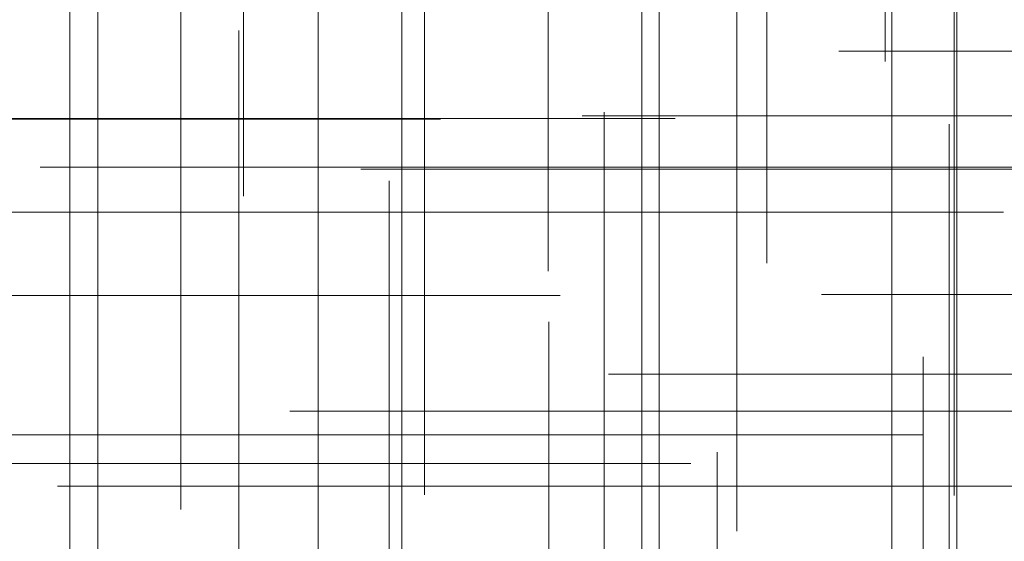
# Model space of a CAD drawing. Header units: millimetres. Extents: x -50 to 901, y -50 to 714.
# Tile 14 of 186: x -25 to -16, y -21 to -16. Entities that reach past the tile are written whole.
import ezdxf

# ---------------------------------------------------------------- set-up
doc = ezdxf.new("R2010")
doc.units = ezdxf.units.MM

# ---------------------------------------------------------------- blocks, each defined once
blk = doc.blocks.new('SW_CENTERMARKSYMBOL_233')
at = {"color": 0, "linetype": 'Continuous', "lineweight": 18}
for p, q in [((0, 0), (0, -5)), ((0, -5), (0, -5.5209))]:
    blk.add_line(p, q, dxfattribs=at)
blk = doc.blocks.new('SW_CENTERMARKSYMBOL_236')
at = {"color": 0, "linetype": 'Continuous', "lineweight": 18}
for p, q in [((0, 5), (0, 5.6932)), ((0, 0), (0, 5))]:
    blk.add_line(p, q, dxfattribs=at)
blk = doc.blocks.new('SW_CENTERMARKSYMBOL_237')
at = {"color": 0, "linetype": 'Continuous', "lineweight": 18}
for p, q in [((0, 0), (0, -5)), ((0, -5), (0, -5.6063))]:
    blk.add_line(p, q, dxfattribs=at)
blk = doc.blocks.new('SW_CENTERMARKSYMBOL_238')
at = {"color": 0, "linetype": 'Continuous', "lineweight": 18}
for p, q in [((0, 0), (0, 5)), ((-5, 0), (-5.6585, 0)), ((0, 0), (-5, 0)), ((0, 0), (0, -5)), ((0, 0), (5, 0))]:
    blk.add_line(p, q, dxfattribs=at)
blk = doc.blocks.new('SW_CENTERMARKSYMBOL_239')
at = {"color": 0, "linetype": 'Continuous', "lineweight": 18}
for p, q in [((0, 0), (0, 5)), ((0, 0), (-5, 0)), ((0, 0), (0, -5)), ((0, 0), (5, 0)), ((5, 0), (5.6585, 0))]:
    blk.add_line(p, q, dxfattribs=at)
blk = doc.blocks.new('SW_CENTERMARKSYMBOL_240')
at = {"color": 0, "linetype": 'Continuous', "lineweight": 18}
for p, q in [((0, 0), (0, 5)), ((0, 0), (-5, 0)), ((0, 0), (0, -5)), ((0, 0), (5, 0)), ((5, 0), (5.6932, 0))]:
    blk.add_line(p, q, dxfattribs=at)
blk = doc.blocks.new('SW_CENTERMARKSYMBOL_241')
at = {"color": 0, "linetype": 'Continuous', "lineweight": 18}
for p, q in [((0, 5), (0, 5.6585)), ((0, 0), (0, 5))]:
    blk.add_line(p, q, dxfattribs=at)
blk = doc.blocks.new('SW_CENTERMARKSYMBOL_242')
at = {"color": 0, "linetype": 'Continuous', "lineweight": 18}
for p, q in [((0, 5), (0, 5.6932)), ((0, 0), (0, 5))]:
    blk.add_line(p, q, dxfattribs=at)
blk = doc.blocks.new('SW_CENTERMARKSYMBOL_245')
at = {"color": 0, "linetype": 'Continuous', "lineweight": 18}
for p, q in [((-5, 0), (-5.5209, 0)), ((0, 0), (-5, 0))]:
    blk.add_line(p, q, dxfattribs=at)
blk = doc.blocks.new('SW_CENTERMARKSYMBOL_246')
at = {"color": 0, "linetype": 'Continuous', "lineweight": 18}
for p, q in [((0, 0), (0, 5)), ((-5, 0), (-5.6063, 0)), ((0, 0), (-5, 0)), ((0, 0), (0, -5)), ((0, 0), (5, 0))]:
    blk.add_line(p, q, dxfattribs=at)
blk = doc.blocks.new('SW_CENTERMARKSYMBOL_247')
at = {"color": 0, "linetype": 'Continuous', "lineweight": 18}
for p, q in [((0, 0), (0, 5)), ((-5, 0), (-5.6585, 0)), ((0, 0), (-5, 0)), ((0, 0), (0, -5)), ((0, 0), (5, 0))]:
    blk.add_line(p, q, dxfattribs=at)
blk = doc.blocks.new('SW_CENTERMARKSYMBOL_248')
at = {"color": 0, "linetype": 'Continuous', "lineweight": 18}
for p, q in [((0, 0), (0, 5)), ((-5, 0), (-5.6585, 0)), ((0, 0), (-5, 0)), ((0, 0), (0, -5)), ((0, 0), (5, 0))]:
    blk.add_line(p, q, dxfattribs=at)
blk = doc.blocks.new('SW_CENTERMARKSYMBOL_252')
at = {"color": 0, "linetype": 'Continuous', "lineweight": 18}
for p, q in [((0, 0), (0, -5)), ((0, -5), (0, -5.6585))]:
    blk.add_line(p, q, dxfattribs=at)
blk = doc.blocks.new('SW_CENTERMARKSYMBOL_258')
at = {"color": 0, "linetype": 'Continuous', "lineweight": 18}
blk.add_line((0, -5), (0, -5.6463), dxfattribs=at)
blk = doc.blocks.new('SW_CENTERMARKSYMBOL_259')
at = {"color": 0, "linetype": 'Continuous', "lineweight": 18}
for p, q in [((0, 0), (0, -5)), ((0, -5), (0, -5.5209))]:
    blk.add_line(p, q, dxfattribs=at)
blk = doc.blocks.new('SW_CENTERMARKSYMBOL_260')
at = {"color": 0, "linetype": 'Continuous', "lineweight": 18}
for p, q in [((0, 0), (0, -5)), ((0, -5), (0, -5.6063))]:
    blk.add_line(p, q, dxfattribs=at)
blk = doc.blocks.new('SW_CENTERMARKSYMBOL_262')
at = {"color": 0, "linetype": 'Continuous', "lineweight": 18}
for p, q in [((0, 0), (0, 5)), ((0, 0), (-5, 0)), ((0, 0), (0, -5)), ((0, 0), (5, 0)), ((5, 0), (5.6932, 0))]:
    blk.add_line(p, q, dxfattribs=at)
blk = doc.blocks.new('SW_CENTERMARKSYMBOL_263')
at = {"color": 0, "linetype": 'Continuous', "lineweight": 18}
for p, q in [((0, 0), (0, -5)), ((0, -5), (0, -5.6585))]:
    blk.add_line(p, q, dxfattribs=at)
blk = doc.blocks.new('SW_CENTERMARKSYMBOL_264')
at = {"color": 0, "linetype": 'Continuous', "lineweight": 18}
for p, q in [((0, 0), (0, -5)), ((0, -5), (0, -5.6585))]:
    blk.add_line(p, q, dxfattribs=at)
blk = doc.blocks.new('SW_CENTERMARKSYMBOL_285')
at = {"color": 0, "linetype": 'Continuous', "lineweight": 18}
for p, q in [((-5, 0), (-5.6463, 0)), ((0, 0), (-5, 0))]:
    blk.add_line(p, q, dxfattribs=at)
blk = doc.blocks.new('SW_CENTERMARKSYMBOL_286')
at = {"color": 0, "linetype": 'Continuous', "lineweight": 18}
for p, q in [((-5, 0), (-5.5209, 0)), ((0, 0), (-5, 0))]:
    blk.add_line(p, q, dxfattribs=at)
blk = doc.blocks.new('SW_CENTERMARKSYMBOL_287')
at = {"color": 0, "linetype": 'Continuous', "lineweight": 18}
for p, q in [((-5, 0), (-5.6063, 0)), ((0, 0), (-5, 0))]:
    blk.add_line(p, q, dxfattribs=at)
blk = doc.blocks.new('SW_CENTERMARKSYMBOL_334')
at = {"color": 0, "linetype": 'Continuous', "lineweight": 18}
for p, q in [((0, 5), (0, 5.5747)), ((0, 0), (0, 5))]:
    blk.add_line(p, q, dxfattribs=at)
blk = doc.blocks.new('SW_CENTERMARKSYMBOL_335')
at = {"color": 0, "linetype": 'Continuous', "lineweight": 18}
for p, q in [((0, 5), (0, 5.5747)), ((0, 0), (0, 5))]:
    blk.add_line(p, q, dxfattribs=at)
blk = doc.blocks.new('SW_CENTERMARKSYMBOL_336')
at = {"color": 0, "linetype": 'Continuous', "lineweight": 18}
for p, q in [((0, 5), (0, 5.5747)), ((0, 0), (0, 5))]:
    blk.add_line(p, q, dxfattribs=at)
blk = doc.blocks.new('SW_CENTERMARKSYMBOL_337')
at = {"color": 0, "linetype": 'Continuous', "lineweight": 18}
for p, q in [((0, 5), (0, 5.5747)), ((0, 0), (0, 5))]:
    blk.add_line(p, q, dxfattribs=at)
blk = doc.blocks.new('SW_CENTERMARKSYMBOL_338')
at = {"color": 0, "linetype": 'Continuous', "lineweight": 18}
for p, q in [((0, 0), (0, 5)), ((0, 0), (-5, 0)), ((0, 0), (0, -5)), ((0, 0), (5, 0)), ((5, 0), (5.5747, 0))]:
    blk.add_line(p, q, dxfattribs=at)
blk = doc.blocks.new('SW_CENTERMARKSYMBOL_339')
at = {"color": 0, "linetype": 'Continuous', "lineweight": 18}
for p, q in [((0, 0), (5, 0)), ((5, 0), (5.5747, 0))]:
    blk.add_line(p, q, dxfattribs=at)
blk = doc.blocks.new('SW_CENTERMARKSYMBOL_340')
at = {"color": 0, "linetype": 'Continuous', "lineweight": 18}
for p, q in [((0, 0), (5, 0)), ((5, 0), (5.5747, 0))]:
    blk.add_line(p, q, dxfattribs=at)
blk = doc.blocks.new('SW_CENTERMARKSYMBOL_796')
at = {"color": 0, "linetype": 'Continuous', "lineweight": 18}
for p, q in [((0, 0), (0, -5)), ((0, -5), (0, -5.5209))]:
    blk.add_line(p, q, dxfattribs=at)
blk = doc.blocks.new('SW_CENTERMARKSYMBOL_799')
at = {"color": 0, "linetype": 'Continuous', "lineweight": 18}
for p, q in [((0, 5), (0, 5.6932)), ((0, 0), (0, 5))]:
    blk.add_line(p, q, dxfattribs=at)
blk = doc.blocks.new('SW_CENTERMARKSYMBOL_800')
at = {"color": 0, "linetype": 'Continuous', "lineweight": 18}
for p, q in [((0, 0), (0, -5)), ((0, -5), (0, -5.6063))]:
    blk.add_line(p, q, dxfattribs=at)
blk = doc.blocks.new('SW_CENTERMARKSYMBOL_801')
at = {"color": 0, "linetype": 'Continuous', "lineweight": 18}
for p, q in [((0, 0), (0, 5)), ((-5, 0), (-5.6585, 0)), ((0, 0), (-5, 0)), ((0, 0), (0, -5)), ((0, 0), (5, 0))]:
    blk.add_line(p, q, dxfattribs=at)
blk = doc.blocks.new('SW_CENTERMARKSYMBOL_802')
at = {"color": 0, "linetype": 'Continuous', "lineweight": 18}
for p, q in [((0, 0), (0, 5)), ((0, 0), (-5, 0)), ((0, 0), (0, -5)), ((0, 0), (5, 0)), ((5, 0), (5.6585, 0))]:
    blk.add_line(p, q, dxfattribs=at)
blk = doc.blocks.new('SW_CENTERMARKSYMBOL_803')
at = {"color": 0, "linetype": 'Continuous', "lineweight": 18}
for p, q in [((0, 0), (0, 5)), ((0, 0), (-5, 0)), ((0, 0), (0, -5)), ((0, 0), (5, 0)), ((5, 0), (5.6932, 0))]:
    blk.add_line(p, q, dxfattribs=at)
blk = doc.blocks.new('SW_CENTERMARKSYMBOL_804')
at = {"color": 0, "linetype": 'Continuous', "lineweight": 18}
for p, q in [((0, 5), (0, 5.6585)), ((0, 0), (0, 5))]:
    blk.add_line(p, q, dxfattribs=at)
blk = doc.blocks.new('SW_CENTERMARKSYMBOL_805')
at = {"color": 0, "linetype": 'Continuous', "lineweight": 18}
for p, q in [((0, 5), (0, 5.6932)), ((0, 0), (0, 5))]:
    blk.add_line(p, q, dxfattribs=at)
blk = doc.blocks.new('SW_CENTERMARKSYMBOL_808')
at = {"color": 0, "linetype": 'Continuous', "lineweight": 18}
for p, q in [((-5, 0), (-5.5209, 0)), ((0, 0), (-5, 0))]:
    blk.add_line(p, q, dxfattribs=at)
blk = doc.blocks.new('SW_CENTERMARKSYMBOL_809')
at = {"color": 0, "linetype": 'Continuous', "lineweight": 18}
for p, q in [((0, 0), (0, 5)), ((-5, 0), (-5.6063, 0)), ((0, 0), (-5, 0)), ((0, 0), (0, -5)), ((0, 0), (5, 0))]:
    blk.add_line(p, q, dxfattribs=at)
blk = doc.blocks.new('SW_CENTERMARKSYMBOL_810')
at = {"color": 0, "linetype": 'Continuous', "lineweight": 18}
for p, q in [((0, 0), (0, 5)), ((-5, 0), (-5.6585, 0)), ((0, 0), (-5, 0)), ((0, 0), (0, -5)), ((0, 0), (5, 0))]:
    blk.add_line(p, q, dxfattribs=at)
blk = doc.blocks.new('SW_CENTERMARKSYMBOL_811')
at = {"color": 0, "linetype": 'Continuous', "lineweight": 18}
for p, q in [((0, 0), (0, 5)), ((-5, 0), (-5.6585, 0)), ((0, 0), (-5, 0)), ((0, 0), (0, -5)), ((0, 0), (5, 0))]:
    blk.add_line(p, q, dxfattribs=at)
blk = doc.blocks.new('SW_CENTERMARKSYMBOL_815')
at = {"color": 0, "linetype": 'Continuous', "lineweight": 18}
for p, q in [((0, 0), (0, -5)), ((0, -5), (0, -5.6585))]:
    blk.add_line(p, q, dxfattribs=at)
blk = doc.blocks.new('SW_CENTERMARKSYMBOL_821')
at = {"color": 0, "linetype": 'Continuous', "lineweight": 18}
blk.add_line((0, -5), (0, -5.6463), dxfattribs=at)
blk = doc.blocks.new('SW_CENTERMARKSYMBOL_822')
at = {"color": 0, "linetype": 'Continuous', "lineweight": 18}
for p, q in [((0, 0), (0, -5)), ((0, -5), (0, -5.5209))]:
    blk.add_line(p, q, dxfattribs=at)
blk = doc.blocks.new('SW_CENTERMARKSYMBOL_823')
at = {"color": 0, "linetype": 'Continuous', "lineweight": 18}
for p, q in [((0, 0), (0, -5)), ((0, -5), (0, -5.6063))]:
    blk.add_line(p, q, dxfattribs=at)
blk = doc.blocks.new('SW_CENTERMARKSYMBOL_825')
at = {"color": 0, "linetype": 'Continuous', "lineweight": 18}
for p, q in [((0, 0), (0, 5)), ((0, 0), (-5, 0)), ((0, 0), (0, -5)), ((0, 0), (5, 0)), ((5, 0), (5.6932, 0))]:
    blk.add_line(p, q, dxfattribs=at)
blk = doc.blocks.new('SW_CENTERMARKSYMBOL_826')
at = {"color": 0, "linetype": 'Continuous', "lineweight": 18}
for p, q in [((0, 0), (0, -5)), ((0, -5), (0, -5.6585))]:
    blk.add_line(p, q, dxfattribs=at)
blk = doc.blocks.new('SW_CENTERMARKSYMBOL_827')
at = {"color": 0, "linetype": 'Continuous', "lineweight": 18}
for p, q in [((0, 0), (0, -5)), ((0, -5), (0, -5.6585))]:
    blk.add_line(p, q, dxfattribs=at)
blk = doc.blocks.new('SW_CENTERMARKSYMBOL_848')
at = {"color": 0, "linetype": 'Continuous', "lineweight": 18}
for p, q in [((-5, 0), (-5.6463, 0)), ((0, 0), (-5, 0))]:
    blk.add_line(p, q, dxfattribs=at)
blk = doc.blocks.new('SW_CENTERMARKSYMBOL_849')
at = {"color": 0, "linetype": 'Continuous', "lineweight": 18}
for p, q in [((-5, 0), (-5.5209, 0)), ((0, 0), (-5, 0))]:
    blk.add_line(p, q, dxfattribs=at)
blk = doc.blocks.new('SW_CENTERMARKSYMBOL_850')
at = {"color": 0, "linetype": 'Continuous', "lineweight": 18}
for p, q in [((-5, 0), (-5.6063, 0)), ((0, 0), (-5, 0))]:
    blk.add_line(p, q, dxfattribs=at)
blk = doc.blocks.new('SW_CENTERMARKSYMBOL_897')
at = {"color": 0, "linetype": 'Continuous', "lineweight": 18}
for p, q in [((0, 5), (0, 5.5747)), ((0, 0), (0, 5))]:
    blk.add_line(p, q, dxfattribs=at)
blk = doc.blocks.new('SW_CENTERMARKSYMBOL_898')
at = {"color": 0, "linetype": 'Continuous', "lineweight": 18}
for p, q in [((0, 5), (0, 5.5747)), ((0, 0), (0, 5))]:
    blk.add_line(p, q, dxfattribs=at)
blk = doc.blocks.new('SW_CENTERMARKSYMBOL_899')
at = {"color": 0, "linetype": 'Continuous', "lineweight": 18}
for p, q in [((0, 5), (0, 5.5747)), ((0, 0), (0, 5))]:
    blk.add_line(p, q, dxfattribs=at)
blk = doc.blocks.new('SW_CENTERMARKSYMBOL_900')
at = {"color": 0, "linetype": 'Continuous', "lineweight": 18}
for p, q in [((0, 5), (0, 5.5747)), ((0, 0), (0, 5))]:
    blk.add_line(p, q, dxfattribs=at)
blk = doc.blocks.new('SW_CENTERMARKSYMBOL_901')
at = {"color": 0, "linetype": 'Continuous', "lineweight": 18}
for p, q in [((0, 0), (0, 5)), ((0, 0), (-5, 0)), ((0, 0), (0, -5)), ((0, 0), (5, 0)), ((5, 0), (5.5747, 0))]:
    blk.add_line(p, q, dxfattribs=at)
blk = doc.blocks.new('SW_CENTERMARKSYMBOL_902')
at = {"color": 0, "linetype": 'Continuous', "lineweight": 18}
for p, q in [((0, 0), (5, 0)), ((5, 0), (5.5747, 0))]:
    blk.add_line(p, q, dxfattribs=at)
blk = doc.blocks.new('SW_CENTERMARKSYMBOL_903')
at = {"color": 0, "linetype": 'Continuous', "lineweight": 18}
for p, q in [((0, 0), (5, 0)), ((5, 0), (5.5747, 0))]:
    blk.add_line(p, q, dxfattribs=at)
blk = doc.blocks.new('SW_CENTERMARKSYMBOL_1359')
at = {"color": 0, "linetype": 'Continuous', "lineweight": 18}
for p, q in [((0, 0), (0, -5)), ((0, -5), (0, -5.5209))]:
    blk.add_line(p, q, dxfattribs=at)
blk = doc.blocks.new('SW_CENTERMARKSYMBOL_1362')
at = {"color": 0, "linetype": 'Continuous', "lineweight": 18}
for p, q in [((0, 5), (0, 5.6932)), ((0, 0), (0, 5))]:
    blk.add_line(p, q, dxfattribs=at)
blk = doc.blocks.new('SW_CENTERMARKSYMBOL_1363')
at = {"color": 0, "linetype": 'Continuous', "lineweight": 18}
for p, q in [((0, 0), (0, -5)), ((0, -5), (0, -5.6063))]:
    blk.add_line(p, q, dxfattribs=at)
blk = doc.blocks.new('SW_CENTERMARKSYMBOL_1364')
at = {"color": 0, "linetype": 'Continuous', "lineweight": 18}
for p, q in [((0, 0), (0, 5)), ((-5, 0), (-5.6585, 0)), ((0, 0), (-5, 0)), ((0, 0), (0, -5)), ((0, 0), (5, 0))]:
    blk.add_line(p, q, dxfattribs=at)
blk = doc.blocks.new('SW_CENTERMARKSYMBOL_1365')
at = {"color": 0, "linetype": 'Continuous', "lineweight": 18}
for p, q in [((0, 0), (0, 5)), ((0, 0), (-5, 0)), ((0, 0), (0, -5)), ((0, 0), (5, 0)), ((5, 0), (5.6585, 0))]:
    blk.add_line(p, q, dxfattribs=at)
blk = doc.blocks.new('SW_CENTERMARKSYMBOL_1366')
at = {"color": 0, "linetype": 'Continuous', "lineweight": 18}
for p, q in [((0, 0), (0, 5)), ((0, 0), (-5, 0)), ((0, 0), (0, -5)), ((0, 0), (5, 0)), ((5, 0), (5.6932, 0))]:
    blk.add_line(p, q, dxfattribs=at)
blk = doc.blocks.new('SW_CENTERMARKSYMBOL_1367')
at = {"color": 0, "linetype": 'Continuous', "lineweight": 18}
for p, q in [((0, 5), (0, 5.6585)), ((0, 0), (0, 5))]:
    blk.add_line(p, q, dxfattribs=at)
blk = doc.blocks.new('SW_CENTERMARKSYMBOL_1368')
at = {"color": 0, "linetype": 'Continuous', "lineweight": 18}
for p, q in [((0, 5), (0, 5.6932)), ((0, 0), (0, 5))]:
    blk.add_line(p, q, dxfattribs=at)
blk = doc.blocks.new('SW_CENTERMARKSYMBOL_1371')
at = {"color": 0, "linetype": 'Continuous', "lineweight": 18}
for p, q in [((-5, 0), (-5.5209, 0)), ((0, 0), (-5, 0))]:
    blk.add_line(p, q, dxfattribs=at)
blk = doc.blocks.new('SW_CENTERMARKSYMBOL_1372')
at = {"color": 0, "linetype": 'Continuous', "lineweight": 18}
for p, q in [((0, 0), (0, 5)), ((-5, 0), (-5.6063, 0)), ((0, 0), (-5, 0)), ((0, 0), (0, -5)), ((0, 0), (5, 0))]:
    blk.add_line(p, q, dxfattribs=at)
blk = doc.blocks.new('SW_CENTERMARKSYMBOL_1373')
at = {"color": 0, "linetype": 'Continuous', "lineweight": 18}
for p, q in [((0, 0), (0, 5)), ((-5, 0), (-5.6585, 0)), ((0, 0), (-5, 0)), ((0, 0), (0, -5)), ((0, 0), (5, 0))]:
    blk.add_line(p, q, dxfattribs=at)
blk = doc.blocks.new('SW_CENTERMARKSYMBOL_1374')
at = {"color": 0, "linetype": 'Continuous', "lineweight": 18}
for p, q in [((0, 0), (0, 5)), ((-5, 0), (-5.6585, 0)), ((0, 0), (-5, 0)), ((0, 0), (0, -5)), ((0, 0), (5, 0))]:
    blk.add_line(p, q, dxfattribs=at)
blk = doc.blocks.new('SW_CENTERMARKSYMBOL_1378')
at = {"color": 0, "linetype": 'Continuous', "lineweight": 18}
for p, q in [((0, 0), (0, -5)), ((0, -5), (0, -5.6585))]:
    blk.add_line(p, q, dxfattribs=at)
blk = doc.blocks.new('SW_CENTERMARKSYMBOL_1384')
at = {"color": 0, "linetype": 'Continuous', "lineweight": 18}
blk.add_line((0, -5), (0, -5.6463), dxfattribs=at)
blk = doc.blocks.new('SW_CENTERMARKSYMBOL_1385')
at = {"color": 0, "linetype": 'Continuous', "lineweight": 18}
for p, q in [((0, 0), (0, -5)), ((0, -5), (0, -5.5209))]:
    blk.add_line(p, q, dxfattribs=at)
blk = doc.blocks.new('SW_CENTERMARKSYMBOL_1386')
at = {"color": 0, "linetype": 'Continuous', "lineweight": 18}
for p, q in [((0, 0), (0, -5)), ((0, -5), (0, -5.6063))]:
    blk.add_line(p, q, dxfattribs=at)
blk = doc.blocks.new('SW_CENTERMARKSYMBOL_1388')
at = {"color": 0, "linetype": 'Continuous', "lineweight": 18}
for p, q in [((0, 0), (0, 5)), ((0, 0), (-5, 0)), ((0, 0), (0, -5)), ((0, 0), (5, 0)), ((5, 0), (5.6932, 0))]:
    blk.add_line(p, q, dxfattribs=at)
blk = doc.blocks.new('SW_CENTERMARKSYMBOL_1389')
at = {"color": 0, "linetype": 'Continuous', "lineweight": 18}
for p, q in [((0, 0), (0, -5)), ((0, -5), (0, -5.6585))]:
    blk.add_line(p, q, dxfattribs=at)
blk = doc.blocks.new('SW_CENTERMARKSYMBOL_1390')
at = {"color": 0, "linetype": 'Continuous', "lineweight": 18}
for p, q in [((0, 0), (0, -5)), ((0, -5), (0, -5.6585))]:
    blk.add_line(p, q, dxfattribs=at)
blk = doc.blocks.new('SW_CENTERMARKSYMBOL_1411')
at = {"color": 0, "linetype": 'Continuous', "lineweight": 18}
for p, q in [((-5, 0), (-5.6463, 0)), ((0, 0), (-5, 0))]:
    blk.add_line(p, q, dxfattribs=at)
blk = doc.blocks.new('SW_CENTERMARKSYMBOL_1412')
at = {"color": 0, "linetype": 'Continuous', "lineweight": 18}
for p, q in [((-5, 0), (-5.5209, 0)), ((0, 0), (-5, 0))]:
    blk.add_line(p, q, dxfattribs=at)
blk = doc.blocks.new('SW_CENTERMARKSYMBOL_1413')
at = {"color": 0, "linetype": 'Continuous', "lineweight": 18}
for p, q in [((-5, 0), (-5.6063, 0)), ((0, 0), (-5, 0))]:
    blk.add_line(p, q, dxfattribs=at)
blk = doc.blocks.new('SW_CENTERMARKSYMBOL_1460')
at = {"color": 0, "linetype": 'Continuous', "lineweight": 18}
for p, q in [((0, 5), (0, 5.5747)), ((0, 0), (0, 5))]:
    blk.add_line(p, q, dxfattribs=at)
blk = doc.blocks.new('SW_CENTERMARKSYMBOL_1461')
at = {"color": 0, "linetype": 'Continuous', "lineweight": 18}
for p, q in [((0, 5), (0, 5.5747)), ((0, 0), (0, 5))]:
    blk.add_line(p, q, dxfattribs=at)
blk = doc.blocks.new('SW_CENTERMARKSYMBOL_1462')
at = {"color": 0, "linetype": 'Continuous', "lineweight": 18}
for p, q in [((0, 5), (0, 5.5747)), ((0, 0), (0, 5))]:
    blk.add_line(p, q, dxfattribs=at)
blk = doc.blocks.new('SW_CENTERMARKSYMBOL_1463')
at = {"color": 0, "linetype": 'Continuous', "lineweight": 18}
for p, q in [((0, 5), (0, 5.5747)), ((0, 0), (0, 5))]:
    blk.add_line(p, q, dxfattribs=at)
blk = doc.blocks.new('SW_CENTERMARKSYMBOL_1464')
at = {"color": 0, "linetype": 'Continuous', "lineweight": 18}
for p, q in [((0, 0), (0, 5)), ((0, 0), (-5, 0)), ((0, 0), (0, -5)), ((0, 0), (5, 0)), ((5, 0), (5.5747, 0))]:
    blk.add_line(p, q, dxfattribs=at)
blk = doc.blocks.new('SW_CENTERMARKSYMBOL_1465')
at = {"color": 0, "linetype": 'Continuous', "lineweight": 18}
for p, q in [((0, 0), (5, 0)), ((5, 0), (5.5747, 0))]:
    blk.add_line(p, q, dxfattribs=at)
blk = doc.blocks.new('SW_CENTERMARKSYMBOL_1466')
at = {"color": 0, "linetype": 'Continuous', "lineweight": 18}
for p, q in [((0, 0), (5, 0)), ((5, 0), (5.5747, 0))]:
    blk.add_line(p, q, dxfattribs=at)
blk = doc.blocks.new('SW_CENTERMARKSYMBOL_1922')
at = {"color": 0, "linetype": 'Continuous', "lineweight": 18}
for p, q in [((0, 0), (0, -5)), ((0, -5), (0, -5.5209))]:
    blk.add_line(p, q, dxfattribs=at)
blk = doc.blocks.new('SW_CENTERMARKSYMBOL_1925')
at = {"color": 0, "linetype": 'Continuous', "lineweight": 18}
for p, q in [((0, 5), (0, 5.6932)), ((0, 0), (0, 5))]:
    blk.add_line(p, q, dxfattribs=at)
blk = doc.blocks.new('SW_CENTERMARKSYMBOL_1926')
at = {"color": 0, "linetype": 'Continuous', "lineweight": 18}
for p, q in [((0, 0), (0, -5)), ((0, -5), (0, -5.6063))]:
    blk.add_line(p, q, dxfattribs=at)
blk = doc.blocks.new('SW_CENTERMARKSYMBOL_1927')
at = {"color": 0, "linetype": 'Continuous', "lineweight": 18}
for p, q in [((0, 0), (0, 5)), ((-5, 0), (-5.6585, 0)), ((0, 0), (-5, 0)), ((0, 0), (0, -5)), ((0, 0), (5, 0))]:
    blk.add_line(p, q, dxfattribs=at)
blk = doc.blocks.new('SW_CENTERMARKSYMBOL_1928')
at = {"color": 0, "linetype": 'Continuous', "lineweight": 18}
for p, q in [((0, 0), (0, 5)), ((0, 0), (-5, 0)), ((0, 0), (0, -5)), ((0, 0), (5, 0)), ((5, 0), (5.6585, 0))]:
    blk.add_line(p, q, dxfattribs=at)
blk = doc.blocks.new('SW_CENTERMARKSYMBOL_1929')
at = {"color": 0, "linetype": 'Continuous', "lineweight": 18}
for p, q in [((0, 0), (0, 5)), ((0, 0), (-5, 0)), ((0, 0), (0, -5)), ((0, 0), (5, 0)), ((5, 0), (5.6932, 0))]:
    blk.add_line(p, q, dxfattribs=at)
blk = doc.blocks.new('SW_CENTERMARKSYMBOL_1930')
at = {"color": 0, "linetype": 'Continuous', "lineweight": 18}
for p, q in [((0, 5), (0, 5.6585)), ((0, 0), (0, 5))]:
    blk.add_line(p, q, dxfattribs=at)
blk = doc.blocks.new('SW_CENTERMARKSYMBOL_1931')
at = {"color": 0, "linetype": 'Continuous', "lineweight": 18}
for p, q in [((0, 5), (0, 5.6932)), ((0, 0), (0, 5))]:
    blk.add_line(p, q, dxfattribs=at)
blk = doc.blocks.new('SW_CENTERMARKSYMBOL_1934')
at = {"color": 0, "linetype": 'Continuous', "lineweight": 18}
for p, q in [((-5, 0), (-5.5209, 0)), ((0, 0), (-5, 0))]:
    blk.add_line(p, q, dxfattribs=at)
blk = doc.blocks.new('SW_CENTERMARKSYMBOL_1935')
at = {"color": 0, "linetype": 'Continuous', "lineweight": 18}
for p, q in [((0, 0), (0, 5)), ((-5, 0), (-5.6063, 0)), ((0, 0), (-5, 0)), ((0, 0), (0, -5)), ((0, 0), (5, 0))]:
    blk.add_line(p, q, dxfattribs=at)
blk = doc.blocks.new('SW_CENTERMARKSYMBOL_1936')
at = {"color": 0, "linetype": 'Continuous', "lineweight": 18}
for p, q in [((0, 0), (0, 5)), ((-5, 0), (-5.6585, 0)), ((0, 0), (-5, 0)), ((0, 0), (0, -5)), ((0, 0), (5, 0))]:
    blk.add_line(p, q, dxfattribs=at)
blk = doc.blocks.new('SW_CENTERMARKSYMBOL_1937')
at = {"color": 0, "linetype": 'Continuous', "lineweight": 18}
for p, q in [((0, 0), (0, 5)), ((-5, 0), (-5.6585, 0)), ((0, 0), (-5, 0)), ((0, 0), (0, -5)), ((0, 0), (5, 0))]:
    blk.add_line(p, q, dxfattribs=at)
blk = doc.blocks.new('SW_CENTERMARKSYMBOL_1941')
at = {"color": 0, "linetype": 'Continuous', "lineweight": 18}
for p, q in [((0, 0), (0, -5)), ((0, -5), (0, -5.6585))]:
    blk.add_line(p, q, dxfattribs=at)
blk = doc.blocks.new('SW_CENTERMARKSYMBOL_1947')
at = {"color": 0, "linetype": 'Continuous', "lineweight": 18}
blk.add_line((0, -5), (0, -5.6463), dxfattribs=at)
blk = doc.blocks.new('SW_CENTERMARKSYMBOL_1948')
at = {"color": 0, "linetype": 'Continuous', "lineweight": 18}
for p, q in [((0, 0), (0, -5)), ((0, -5), (0, -5.5209))]:
    blk.add_line(p, q, dxfattribs=at)
blk = doc.blocks.new('SW_CENTERMARKSYMBOL_1949')
at = {"color": 0, "linetype": 'Continuous', "lineweight": 18}
for p, q in [((0, 0), (0, -5)), ((0, -5), (0, -5.6063))]:
    blk.add_line(p, q, dxfattribs=at)
blk = doc.blocks.new('SW_CENTERMARKSYMBOL_1951')
at = {"color": 0, "linetype": 'Continuous', "lineweight": 18}
for p, q in [((0, 0), (0, 5)), ((0, 0), (-5, 0)), ((0, 0), (0, -5)), ((0, 0), (5, 0)), ((5, 0), (5.6932, 0))]:
    blk.add_line(p, q, dxfattribs=at)
blk = doc.blocks.new('SW_CENTERMARKSYMBOL_1952')
at = {"color": 0, "linetype": 'Continuous', "lineweight": 18}
for p, q in [((0, 0), (0, -5)), ((0, -5), (0, -5.6585))]:
    blk.add_line(p, q, dxfattribs=at)
blk = doc.blocks.new('SW_CENTERMARKSYMBOL_1953')
at = {"color": 0, "linetype": 'Continuous', "lineweight": 18}
for p, q in [((0, 0), (0, -5)), ((0, -5), (0, -5.6585))]:
    blk.add_line(p, q, dxfattribs=at)
blk = doc.blocks.new('SW_CENTERMARKSYMBOL_1974')
at = {"color": 0, "linetype": 'Continuous', "lineweight": 18}
for p, q in [((-5, 0), (-5.6463, 0)), ((0, 0), (-5, 0))]:
    blk.add_line(p, q, dxfattribs=at)
blk = doc.blocks.new('SW_CENTERMARKSYMBOL_1975')
at = {"color": 0, "linetype": 'Continuous', "lineweight": 18}
for p, q in [((-5, 0), (-5.5209, 0)), ((0, 0), (-5, 0))]:
    blk.add_line(p, q, dxfattribs=at)
blk = doc.blocks.new('SW_CENTERMARKSYMBOL_1976')
at = {"color": 0, "linetype": 'Continuous', "lineweight": 18}
for p, q in [((-5, 0), (-5.6063, 0)), ((0, 0), (-5, 0))]:
    blk.add_line(p, q, dxfattribs=at)
blk = doc.blocks.new('SW_CENTERMARKSYMBOL_2023')
at = {"color": 0, "linetype": 'Continuous', "lineweight": 18}
for p, q in [((0, 5), (0, 5.5747)), ((0, 0), (0, 5))]:
    blk.add_line(p, q, dxfattribs=at)
blk = doc.blocks.new('SW_CENTERMARKSYMBOL_2024')
at = {"color": 0, "linetype": 'Continuous', "lineweight": 18}
for p, q in [((0, 5), (0, 5.5747)), ((0, 0), (0, 5))]:
    blk.add_line(p, q, dxfattribs=at)
blk = doc.blocks.new('SW_CENTERMARKSYMBOL_2025')
at = {"color": 0, "linetype": 'Continuous', "lineweight": 18}
for p, q in [((0, 5), (0, 5.5747)), ((0, 0), (0, 5))]:
    blk.add_line(p, q, dxfattribs=at)
blk = doc.blocks.new('SW_CENTERMARKSYMBOL_2026')
at = {"color": 0, "linetype": 'Continuous', "lineweight": 18}
for p, q in [((0, 5), (0, 5.5747)), ((0, 0), (0, 5))]:
    blk.add_line(p, q, dxfattribs=at)
blk = doc.blocks.new('SW_CENTERMARKSYMBOL_2027')
at = {"color": 0, "linetype": 'Continuous', "lineweight": 18}
for p, q in [((0, 0), (0, 5)), ((0, 0), (-5, 0)), ((0, 0), (0, -5)), ((0, 0), (5, 0)), ((5, 0), (5.5747, 0))]:
    blk.add_line(p, q, dxfattribs=at)
blk = doc.blocks.new('SW_CENTERMARKSYMBOL_2028')
at = {"color": 0, "linetype": 'Continuous', "lineweight": 18}
for p, q in [((0, 0), (5, 0)), ((5, 0), (5.5747, 0))]:
    blk.add_line(p, q, dxfattribs=at)
blk = doc.blocks.new('SW_CENTERMARKSYMBOL_2029')
at = {"color": 0, "linetype": 'Continuous', "lineweight": 18}
for p, q in [((0, 0), (5, 0)), ((5, 0), (5.5747, 0))]:
    blk.add_line(p, q, dxfattribs=at)
blk = doc.blocks.new('SW_CENTERMARKSYMBOL_2485')
at = {"color": 0, "linetype": 'Continuous', "lineweight": 18}
for p, q in [((0, 0), (0, -5)), ((0, -5), (0, -5.5209))]:
    blk.add_line(p, q, dxfattribs=at)
blk = doc.blocks.new('SW_CENTERMARKSYMBOL_2488')
at = {"color": 0, "linetype": 'Continuous', "lineweight": 18}
for p, q in [((0, 5), (0, 5.6932)), ((0, 0), (0, 5))]:
    blk.add_line(p, q, dxfattribs=at)
blk = doc.blocks.new('SW_CENTERMARKSYMBOL_2489')
at = {"color": 0, "linetype": 'Continuous', "lineweight": 18}
for p, q in [((0, 0), (0, -5)), ((0, -5), (0, -5.6063))]:
    blk.add_line(p, q, dxfattribs=at)
blk = doc.blocks.new('SW_CENTERMARKSYMBOL_2490')
at = {"color": 0, "linetype": 'Continuous', "lineweight": 18}
for p, q in [((0, 0), (0, 5)), ((-5, 0), (-5.6585, 0)), ((0, 0), (-5, 0)), ((0, 0), (0, -5)), ((0, 0), (5, 0))]:
    blk.add_line(p, q, dxfattribs=at)
blk = doc.blocks.new('SW_CENTERMARKSYMBOL_2491')
at = {"color": 0, "linetype": 'Continuous', "lineweight": 18}
for p, q in [((0, 0), (0, 5)), ((0, 0), (-5, 0)), ((0, 0), (0, -5)), ((0, 0), (5, 0)), ((5, 0), (5.6585, 0))]:
    blk.add_line(p, q, dxfattribs=at)
blk = doc.blocks.new('SW_CENTERMARKSYMBOL_2492')
at = {"color": 0, "linetype": 'Continuous', "lineweight": 18}
for p, q in [((0, 0), (0, 5)), ((0, 0), (-5, 0)), ((0, 0), (0, -5)), ((0, 0), (5, 0)), ((5, 0), (5.6932, 0))]:
    blk.add_line(p, q, dxfattribs=at)
blk = doc.blocks.new('SW_CENTERMARKSYMBOL_2493')
at = {"color": 0, "linetype": 'Continuous', "lineweight": 18}
for p, q in [((0, 5), (0, 5.6585)), ((0, 0), (0, 5))]:
    blk.add_line(p, q, dxfattribs=at)
blk = doc.blocks.new('SW_CENTERMARKSYMBOL_2494')
at = {"color": 0, "linetype": 'Continuous', "lineweight": 18}
for p, q in [((0, 5), (0, 5.6932)), ((0, 0), (0, 5))]:
    blk.add_line(p, q, dxfattribs=at)
blk = doc.blocks.new('SW_CENTERMARKSYMBOL_2497')
at = {"color": 0, "linetype": 'Continuous', "lineweight": 18}
for p, q in [((-5, 0), (-5.5209, 0)), ((0, 0), (-5, 0))]:
    blk.add_line(p, q, dxfattribs=at)
blk = doc.blocks.new('SW_CENTERMARKSYMBOL_2498')
at = {"color": 0, "linetype": 'Continuous', "lineweight": 18}
for p, q in [((0, 0), (0, 5)), ((-5, 0), (-5.6063, 0)), ((0, 0), (-5, 0)), ((0, 0), (0, -5)), ((0, 0), (5, 0))]:
    blk.add_line(p, q, dxfattribs=at)
blk = doc.blocks.new('SW_CENTERMARKSYMBOL_2499')
at = {"color": 0, "linetype": 'Continuous', "lineweight": 18}
for p, q in [((0, 0), (0, 5)), ((-5, 0), (-5.6585, 0)), ((0, 0), (-5, 0)), ((0, 0), (0, -5)), ((0, 0), (5, 0))]:
    blk.add_line(p, q, dxfattribs=at)
blk = doc.blocks.new('SW_CENTERMARKSYMBOL_2500')
at = {"color": 0, "linetype": 'Continuous', "lineweight": 18}
for p, q in [((0, 0), (0, 5)), ((-5, 0), (-5.6585, 0)), ((0, 0), (-5, 0)), ((0, 0), (0, -5)), ((0, 0), (5, 0))]:
    blk.add_line(p, q, dxfattribs=at)
blk = doc.blocks.new('SW_CENTERMARKSYMBOL_2504')
at = {"color": 0, "linetype": 'Continuous', "lineweight": 18}
for p, q in [((0, 0), (0, -5)), ((0, -5), (0, -5.6585))]:
    blk.add_line(p, q, dxfattribs=at)
blk = doc.blocks.new('SW_CENTERMARKSYMBOL_2510')
at = {"color": 0, "linetype": 'Continuous', "lineweight": 18}
blk.add_line((0, -5), (0, -5.6463), dxfattribs=at)
blk = doc.blocks.new('SW_CENTERMARKSYMBOL_2511')
at = {"color": 0, "linetype": 'Continuous', "lineweight": 18}
for p, q in [((0, 0), (0, -5)), ((0, -5), (0, -5.5209))]:
    blk.add_line(p, q, dxfattribs=at)
blk = doc.blocks.new('SW_CENTERMARKSYMBOL_2512')
at = {"color": 0, "linetype": 'Continuous', "lineweight": 18}
for p, q in [((0, 0), (0, -5)), ((0, -5), (0, -5.6063))]:
    blk.add_line(p, q, dxfattribs=at)
blk = doc.blocks.new('SW_CENTERMARKSYMBOL_2514')
at = {"color": 0, "linetype": 'Continuous', "lineweight": 18}
for p, q in [((0, 0), (0, 5)), ((0, 0), (-5, 0)), ((0, 0), (0, -5)), ((0, 0), (5, 0)), ((5, 0), (5.6932, 0))]:
    blk.add_line(p, q, dxfattribs=at)
blk = doc.blocks.new('SW_CENTERMARKSYMBOL_2515')
at = {"color": 0, "linetype": 'Continuous', "lineweight": 18}
for p, q in [((0, 0), (0, -5)), ((0, -5), (0, -5.6585))]:
    blk.add_line(p, q, dxfattribs=at)
blk = doc.blocks.new('SW_CENTERMARKSYMBOL_2516')
at = {"color": 0, "linetype": 'Continuous', "lineweight": 18}
for p, q in [((0, 0), (0, -5)), ((0, -5), (0, -5.6585))]:
    blk.add_line(p, q, dxfattribs=at)
blk = doc.blocks.new('SW_CENTERMARKSYMBOL_2537')
at = {"color": 0, "linetype": 'Continuous', "lineweight": 18}
for p, q in [((-5, 0), (-5.6463, 0)), ((0, 0), (-5, 0))]:
    blk.add_line(p, q, dxfattribs=at)
blk = doc.blocks.new('SW_CENTERMARKSYMBOL_2538')
at = {"color": 0, "linetype": 'Continuous', "lineweight": 18}
for p, q in [((-5, 0), (-5.5209, 0)), ((0, 0), (-5, 0))]:
    blk.add_line(p, q, dxfattribs=at)
blk = doc.blocks.new('SW_CENTERMARKSYMBOL_2539')
at = {"color": 0, "linetype": 'Continuous', "lineweight": 18}
for p, q in [((-5, 0), (-5.6063, 0)), ((0, 0), (-5, 0))]:
    blk.add_line(p, q, dxfattribs=at)
blk = doc.blocks.new('SW_CENTERMARKSYMBOL_2586')
at = {"color": 0, "linetype": 'Continuous', "lineweight": 18}
for p, q in [((0, 5), (0, 5.5747)), ((0, 0), (0, 5))]:
    blk.add_line(p, q, dxfattribs=at)
blk = doc.blocks.new('SW_CENTERMARKSYMBOL_2587')
at = {"color": 0, "linetype": 'Continuous', "lineweight": 18}
for p, q in [((0, 5), (0, 5.5747)), ((0, 0), (0, 5))]:
    blk.add_line(p, q, dxfattribs=at)
blk = doc.blocks.new('SW_CENTERMARKSYMBOL_2588')
at = {"color": 0, "linetype": 'Continuous', "lineweight": 18}
for p, q in [((0, 5), (0, 5.5747)), ((0, 0), (0, 5))]:
    blk.add_line(p, q, dxfattribs=at)
blk = doc.blocks.new('SW_CENTERMARKSYMBOL_2589')
at = {"color": 0, "linetype": 'Continuous', "lineweight": 18}
for p, q in [((0, 5), (0, 5.5747)), ((0, 0), (0, 5))]:
    blk.add_line(p, q, dxfattribs=at)
blk = doc.blocks.new('SW_CENTERMARKSYMBOL_2590')
at = {"color": 0, "linetype": 'Continuous', "lineweight": 18}
for p, q in [((0, 0), (0, 5)), ((0, 0), (-5, 0)), ((0, 0), (0, -5)), ((0, 0), (5, 0)), ((5, 0), (5.5747, 0))]:
    blk.add_line(p, q, dxfattribs=at)
blk = doc.blocks.new('SW_CENTERMARKSYMBOL_2591')
at = {"color": 0, "linetype": 'Continuous', "lineweight": 18}
for p, q in [((0, 0), (5, 0)), ((5, 0), (5.5747, 0))]:
    blk.add_line(p, q, dxfattribs=at)
blk = doc.blocks.new('SW_CENTERMARKSYMBOL_2592')
at = {"color": 0, "linetype": 'Continuous', "lineweight": 18}
for p, q in [((0, 0), (5, 0)), ((5, 0), (5.5747, 0))]:
    blk.add_line(p, q, dxfattribs=at)

msp = doc.modelspace()

# ---------------------------------------------------------------- linework, layer by layer
at = {"color": 7, "linetype": 'Continuous', "lineweight": 25}
for radius in [45, 45, 45, 45, 45, 43.8964, 43.8964, 43.8964, 43.8964, 43.8964, 43.6219, 43.6219, 43.6219, 43.6219, 43.6219, 42.2814, 42.2814, 42.2814, 42.2814, 42.2814, 35.2814, 35.2814, 35.2814, 35.2814, 35.2814, 33.2814, 33.2814, 33.2814, 33.2814, 33.2814]:
    msp.add_circle((0, 0), radius, dxfattribs=at)
msp.add_arc((0, 0), 50, 184.01152, 265.98848, dxfattribs=at)
msp.add_arc((0, 0), 50, 184.01152, 265.98848, dxfattribs=at)
msp.add_arc((0, 0), 50, 184.01152, 265.98848, dxfattribs=at)
msp.add_arc((0, 0), 50, 184.01152, 265.98848, dxfattribs=at)
msp.add_arc((0, 0), 50, 184.01152, 265.98848, dxfattribs=at)

# ---------------------------------------------------------------- block references
at = {"color": 7, "linetype": 'Continuous', "lineweight": 18}
for name, p in [('SW_CENTERMARKSYMBOL_258', (-17.1501, -10.8838)), ('SW_CENTERMARKSYMBOL_821', (-17.1501, -10.8838)), ('SW_CENTERMARKSYMBOL_1384', (-17.1501, -10.8838)), ('SW_CENTERMARKSYMBOL_1947', (-17.1501, -10.8838)), ('SW_CENTERMARKSYMBOL_2510', (-17.1501, -10.8838)), ('SW_CENTERMARKSYMBOL_252', (-23.1854, -12.1386)), ('SW_CENTERMARKSYMBOL_815', (-23.1854, -12.1386)), ('SW_CENTERMARKSYMBOL_1378', (-23.1854, -12.1386)), ('SW_CENTERMARKSYMBOL_1941', (-23.1854, -12.1386)), ('SW_CENTERMARKSYMBOL_2504', (-23.1854, -12.1386)), ('SW_CENTERMARKSYMBOL_260', (-20.3209, -12.8961)), ('SW_CENTERMARKSYMBOL_823', (-20.3209, -12.8961)), ('SW_CENTERMARKSYMBOL_1386', (-20.3209, -12.8961)), ('SW_CENTERMARKSYMBOL_1949', (-20.3209, -12.8961)), ('SW_CENTERMARKSYMBOL_2512', (-20.3209, -12.8961)), ('SW_CENTERMARKSYMBOL_259', (-18.2622, -12.9059)), ('SW_CENTERMARKSYMBOL_822', (-18.2622, -12.9059)), ('SW_CENTERMARKSYMBOL_1385', (-18.2622, -12.9059)), ('SW_CENTERMARKSYMBOL_1948', (-18.2622, -12.9059)), ('SW_CENTERMARKSYMBOL_2511', (-18.2622, -12.9059)), ('SW_CENTERMARKSYMBOL_264', (-21.4812, -14.9488)), ('SW_CENTERMARKSYMBOL_827', (-21.4812, -14.9488)), ('SW_CENTERMARKSYMBOL_1390', (-21.4812, -14.9488)), ('SW_CENTERMARKSYMBOL_1953', (-21.4812, -14.9488)), ('SW_CENTERMARKSYMBOL_2516', (-21.4812, -14.9488)), ('SW_CENTERMARKSYMBOL_263', (-23.7741, -15.0875)), ('SW_CENTERMARKSYMBOL_826', (-23.7741, -15.0875)), ('SW_CENTERMARKSYMBOL_1389', (-23.7741, -15.0875)), ('SW_CENTERMARKSYMBOL_1952', (-23.7741, -15.0875)), ('SW_CENTERMARKSYMBOL_2515', (-23.7741, -15.0875)), ('SW_CENTERMARKSYMBOL_233', (-16.5006, -15.093)), ('SW_CENTERMARKSYMBOL_796', (-16.5006, -15.093)), ('SW_CENTERMARKSYMBOL_1359', (-16.5006, -15.093)), ('SW_CENTERMARKSYMBOL_1922', (-16.5006, -15.093)), ('SW_CENTERMARKSYMBOL_2485', (-16.5006, -15.093)), ('SW_CENTERMARKSYMBOL_237', (-18.5444, -15.3413)), ('SW_CENTERMARKSYMBOL_800', (-18.5444, -15.3413)), ('SW_CENTERMARKSYMBOL_1363', (-18.5444, -15.3413)), ('SW_CENTERMARKSYMBOL_1926', (-18.5444, -15.3413)), ('SW_CENTERMARKSYMBOL_2489', (-18.5444, -15.3413)), ('SW_CENTERMARKSYMBOL_285', (-11.9392, -16.4329)), ('SW_CENTERMARKSYMBOL_848', (-11.9392, -16.4329)), ('SW_CENTERMARKSYMBOL_1411', (-11.9392, -16.4329)), ('SW_CENTERMARKSYMBOL_1974', (-11.9392, -16.4329)), ('SW_CENTERMARKSYMBOL_2537', (-11.9392, -16.4329)), ('SW_CENTERMARKSYMBOL_262', (-24.8173, -17.0659)), ('SW_CENTERMARKSYMBOL_825', (-24.8173, -17.0659)), ('SW_CENTERMARKSYMBOL_1388', (-24.8173, -17.0659)), ('SW_CENTERMARKSYMBOL_1951', (-24.8173, -17.0659)), ('SW_CENTERMARKSYMBOL_2514', (-24.8173, -17.0659)), ('SW_CENTERMARKSYMBOL_340', (-26.9053, -17.0746)), ('SW_CENTERMARKSYMBOL_903', (-26.9053, -17.0746)), ('SW_CENTERMARKSYMBOL_1466', (-26.9053, -17.0746)), ('SW_CENTERMARKSYMBOL_2029', (-26.9053, -17.0746)), ('SW_CENTERMARKSYMBOL_2592', (-26.9053, -17.0746)), ('SW_CENTERMARKSYMBOL_245', (-14.4789, -17.0421)), ('SW_CENTERMARKSYMBOL_808', (-14.4789, -17.0421)), ('SW_CENTERMARKSYMBOL_1371', (-14.4789, -17.0421)), ('SW_CENTERMARKSYMBOL_1934', (-14.4789, -17.0421)), ('SW_CENTERMARKSYMBOL_2497', (-14.4789, -17.0421)), ('SW_CENTERMARKSYMBOL_238', (-19.4383, -17.5232)), ('SW_CENTERMARKSYMBOL_801', (-19.4383, -17.5232)), ('SW_CENTERMARKSYMBOL_1364', (-19.4383, -17.5232)), ('SW_CENTERMARKSYMBOL_1927', (-19.4383, -17.5232)), ('SW_CENTERMARKSYMBOL_2490', (-19.4383, -17.5232)), ('SW_CENTERMARKSYMBOL_246', (-16.4754, -17.5445)), ('SW_CENTERMARKSYMBOL_809', (-16.4754, -17.5445)), ('SW_CENTERMARKSYMBOL_1372', (-16.4754, -17.5445)), ('SW_CENTERMARKSYMBOL_1935', (-16.4754, -17.5445)), ('SW_CENTERMARKSYMBOL_2498', (-16.4754, -17.5445)), ('SW_CENTERMARKSYMBOL_239', (-21.6957, -17.9482)), ('SW_CENTERMARKSYMBOL_802', (-21.6957, -17.9482)), ('SW_CENTERMARKSYMBOL_1365', (-21.6957, -17.9482)), ('SW_CENTERMARKSYMBOL_1928', (-21.6957, -17.9482)), ('SW_CENTERMARKSYMBOL_2491', (-21.6957, -17.9482)), ('SW_CENTERMARKSYMBOL_339', (-25.7801, -18.7303)), ('SW_CENTERMARKSYMBOL_902', (-25.7801, -18.7303)), ('SW_CENTERMARKSYMBOL_1465', (-25.7801, -18.7303)), ('SW_CENTERMARKSYMBOL_2028', (-25.7801, -18.7303)), ('SW_CENTERMARKSYMBOL_2591', (-25.7801, -18.7303)), ('SW_CENTERMARKSYMBOL_286', (-12.2288, -18.7224)), ('SW_CENTERMARKSYMBOL_849', (-12.2288, -18.7224)), ('SW_CENTERMARKSYMBOL_1412', (-12.2288, -18.7224)), ('SW_CENTERMARKSYMBOL_1975', (-12.2288, -18.7224)), ('SW_CENTERMARKSYMBOL_2538', (-12.2288, -18.7224)), ('SW_CENTERMARKSYMBOL_287', (-14.1466, -19.4711)), ('SW_CENTERMARKSYMBOL_850', (-14.1466, -19.4711)), ('SW_CENTERMARKSYMBOL_1413', (-14.1466, -19.4711)), ('SW_CENTERMARKSYMBOL_1976', (-14.1466, -19.4711)), ('SW_CENTERMARKSYMBOL_2539', (-14.1466, -19.4711)), ('SW_CENTERMARKSYMBOL_247', (-17.0887, -19.8213)), ('SW_CENTERMARKSYMBOL_810', (-17.0887, -19.8213)), ('SW_CENTERMARKSYMBOL_1373', (-17.0887, -19.8213)), ('SW_CENTERMARKSYMBOL_1936', (-17.0887, -19.8213)), ('SW_CENTERMARKSYMBOL_2499', (-17.0887, -19.8213)), ('SW_CENTERMARKSYMBOL_240', (-22.4827, -20.0418)), ('SW_CENTERMARKSYMBOL_803', (-22.4827, -20.0418)), ('SW_CENTERMARKSYMBOL_1366', (-22.4827, -20.0418)), ('SW_CENTERMARKSYMBOL_1929', (-22.4827, -20.0418)), ('SW_CENTERMARKSYMBOL_2492', (-22.4827, -20.0418)), ('SW_CENTERMARKSYMBOL_338', (-24.5532, -20.3121)), ('SW_CENTERMARKSYMBOL_901', (-24.5532, -20.3121)), ('SW_CENTERMARKSYMBOL_1464', (-24.5532, -20.3121)), ('SW_CENTERMARKSYMBOL_2027', (-24.5532, -20.3121)), ('SW_CENTERMARKSYMBOL_2590', (-24.5532, -20.3121)), ('SW_CENTERMARKSYMBOL_248', (-19.2751, -20.5259)), ('SW_CENTERMARKSYMBOL_811', (-19.2751, -20.5259)), ('SW_CENTERMARKSYMBOL_1374', (-19.2751, -20.5259)), ('SW_CENTERMARKSYMBOL_1937', (-19.2751, -20.5259)), ('SW_CENTERMARKSYMBOL_2500', (-19.2751, -20.5259)), ('SW_CENTERMARKSYMBOL_337', (-23.2293, -21.8138)), ('SW_CENTERMARKSYMBOL_900', (-23.2293, -21.8138)), ('SW_CENTERMARKSYMBOL_1463', (-23.2293, -21.8138)), ('SW_CENTERMARKSYMBOL_2026', (-23.2293, -21.8138)), ('SW_CENTERMARKSYMBOL_2589', (-23.2293, -21.8138)), ('SW_CENTERMARKSYMBOL_236', (-19.7935, -22.7016)), ('SW_CENTERMARKSYMBOL_799', (-19.7935, -22.7016)), ('SW_CENTERMARKSYMBOL_1362', (-19.7935, -22.7016)), ('SW_CENTERMARKSYMBOL_1925', (-19.7935, -22.7016)), ('SW_CENTERMARKSYMBOL_2488', (-19.7935, -22.7016)), ('SW_CENTERMARKSYMBOL_241', (-16.5505, -22.7798)), ('SW_CENTERMARKSYMBOL_804', (-16.5505, -22.7798)), ('SW_CENTERMARKSYMBOL_1367', (-16.5505, -22.7798)), ('SW_CENTERMARKSYMBOL_1930', (-16.5505, -22.7798)), ('SW_CENTERMARKSYMBOL_2493', (-16.5505, -22.7798)), ('SW_CENTERMARKSYMBOL_336', (-21.8138, -23.2293)), ('SW_CENTERMARKSYMBOL_899', (-21.8138, -23.2293)), ('SW_CENTERMARKSYMBOL_1462', (-21.8138, -23.2293)), ('SW_CENTERMARKSYMBOL_2025', (-21.8138, -23.2293)), ('SW_CENTERMARKSYMBOL_2588', (-21.8138, -23.2293)), ('SW_CENTERMARKSYMBOL_335', (-20.3121, -24.5532)), ('SW_CENTERMARKSYMBOL_898', (-20.3121, -24.5532)), ('SW_CENTERMARKSYMBOL_1461', (-20.3121, -24.5532)), ('SW_CENTERMARKSYMBOL_2024', (-20.3121, -24.5532)), ('SW_CENTERMARKSYMBOL_2587', (-20.3121, -24.5532)), ('SW_CENTERMARKSYMBOL_242', (-16.7922, -25.0034)), ('SW_CENTERMARKSYMBOL_805', (-16.7922, -25.0034)), ('SW_CENTERMARKSYMBOL_1368', (-16.7922, -25.0034)), ('SW_CENTERMARKSYMBOL_1931', (-16.7922, -25.0034)), ('SW_CENTERMARKSYMBOL_2494', (-16.7922, -25.0034)), ('SW_CENTERMARKSYMBOL_334', (-18.7303, -25.7801)), ('SW_CENTERMARKSYMBOL_897', (-18.7303, -25.7801)), ('SW_CENTERMARKSYMBOL_1460', (-18.7303, -25.7801)), ('SW_CENTERMARKSYMBOL_2023', (-18.7303, -25.7801)), ('SW_CENTERMARKSYMBOL_2586', (-18.7303, -25.7801))]:
    msp.add_blockref(name, p, dxfattribs=at)

doc.saveas('drawing.dxf')
